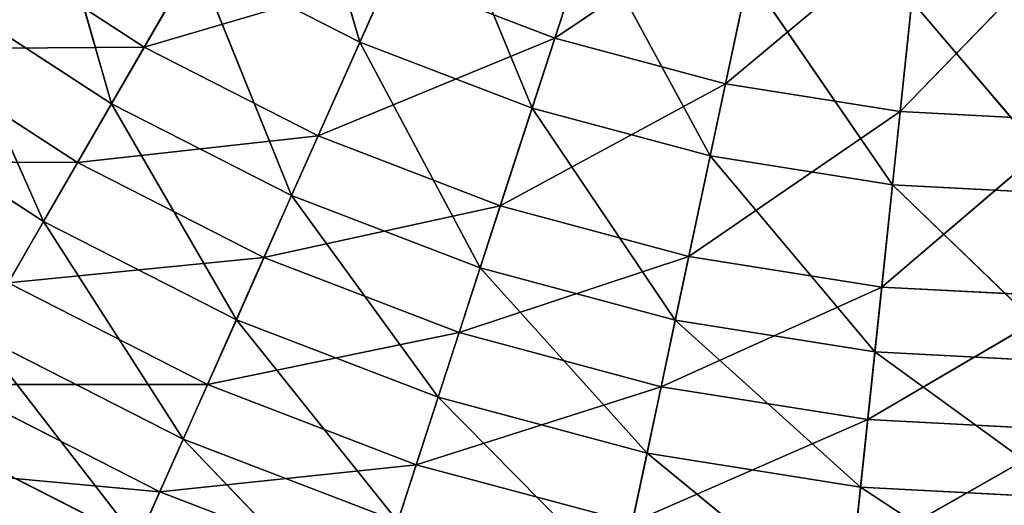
# Model space of a CAD drawing. Extents: x 444 to 584, y 0 to 210.
# Tile 50 of 256: x 490 to 512, y 25 to 35. Entities that reach past the tile are written whole.
import ezdxf

# ---------------------------------------------------------------- set-up
doc = ezdxf.new("R2010")
doc.units = 0
doc.header["$LTSCALE"] = 25.4
doc.layers.get('0').update_dxf_attribs({"color": 13, "linetype": 'CONTINUOUS'})

# ---------------------------------------------------------------- blocks, each defined once
blk = doc.blocks.new('DOT-9378-8826_STL')
at = {"color": 250}
for p, q in [((59.433, 84.331, 175.058), (64.03, 89.155, 171.964)), ((59.433, 84.331, 175.058), (64.03, 89.155, 171.964)), ((59.433, 84.331, 175.058), (60.726, 89.155, 171.079)), ((59.433, 84.331, 175.058), (60.726, 89.155, 171.079)), ((63.16, 84.331, 176.056), (67.408, 89.155, 172.5)), ((63.16, 84.331, 176.056), (67.408, 89.155, 172.5)), ((63.16, 84.331, 176.056), (64.03, 89.155, 171.964)), ((63.16, 84.331, 176.056), (64.03, 89.155, 171.964)), ((66.971, 84.331, 176.66), (70.824, 89.155, 172.679)), ((66.971, 84.331, 176.66), (70.824, 89.155, 172.679)), ((66.971, 84.331, 176.66), (67.408, 89.155, 172.5)), ((66.971, 84.331, 176.66), (67.408, 89.155, 172.5)), ((53.607, 88.716, 169.821), (55.178, 83.922, 175.141)), ((53.607, 88.716, 169.821), (55.178, 83.922, 175.141)), ((56.818, 88.716, 171.457), (55.178, 83.922, 175.141)), ((56.818, 88.716, 171.457), (55.178, 83.922, 175.141)), ((56.818, 88.716, 171.457), (58.937, 83.922, 176.584)), ((56.818, 88.716, 171.457), (58.937, 83.922, 176.584)), ((60.183, 88.716, 172.749), (58.937, 83.922, 176.584)), ((60.183, 88.716, 172.749), (58.937, 83.922, 176.584)), ((60.183, 88.716, 172.749), (62.826, 83.922, 177.626)), ((60.183, 88.716, 172.749), (62.826, 83.922, 177.626)), ((63.665, 88.716, 173.682), (62.826, 83.922, 177.626)), ((63.665, 88.716, 173.682), (62.826, 83.922, 177.626)), ((63.665, 88.716, 173.682), (66.803, 83.922, 178.255)), ((63.665, 88.716, 173.682), (66.803, 83.922, 178.255)), ((67.225, 88.716, 174.246), (66.803, 83.922, 178.255)), ((67.225, 88.716, 174.246), (66.803, 83.922, 178.255)), ((67.225, 88.716, 174.246), (70.824, 83.922, 178.466)), ((67.225, 88.716, 174.246), (70.824, 83.922, 178.466)), ((50.469, 79.222, 175.256), (55.831, 84.331, 173.675)), ((50.469, 79.222, 175.256), (55.831, 84.331, 173.675)), ((50.469, 79.222, 175.256), (52.393, 84.331, 171.923)), ((50.469, 79.222, 175.256), (52.393, 84.331, 171.923)), ((54.266, 79.222, 177.191), (59.433, 84.331, 175.058)), ((54.266, 79.222, 177.191), (59.433, 84.331, 175.058)), ((54.266, 79.222, 177.191), (55.831, 84.331, 173.675)), ((54.266, 79.222, 177.191), (55.831, 84.331, 173.675)), ((59.433, 84.331, 175.058), (55.831, 84.331, 173.675)), ((59.433, 84.331, 175.058), (55.831, 84.331, 173.675)), ((58.244, 79.222, 178.718), (63.16, 84.331, 176.056)), ((58.244, 79.222, 178.718), (63.16, 84.331, 176.056)), ((58.244, 79.222, 178.718), (59.433, 84.331, 175.058)), ((58.244, 79.222, 178.718), (59.433, 84.331, 175.058)), ((63.16, 84.331, 176.056), (59.433, 84.331, 175.058)), ((63.16, 84.331, 176.056), (59.433, 84.331, 175.058)), ((62.36, 79.222, 179.821), (66.971, 84.331, 176.66)), ((62.36, 79.222, 179.821), (66.971, 84.331, 176.66)), ((62.36, 79.222, 179.821), (63.16, 84.331, 176.056)), ((62.36, 79.222, 179.821), (63.16, 84.331, 176.056)), ((66.971, 84.331, 176.66), (63.16, 84.331, 176.056)), ((66.971, 84.331, 176.66), (63.16, 84.331, 176.056)), ((66.569, 79.222, 180.487), (70.824, 84.331, 176.862)), ((66.569, 79.222, 180.487), (70.824, 84.331, 176.862)), ((66.569, 79.222, 180.487), (66.971, 84.331, 176.66)), ((66.569, 79.222, 180.487), (66.971, 84.331, 176.66)), ((70.824, 84.331, 176.862), (66.971, 84.331, 176.66)), ((70.824, 84.331, 176.862), (66.971, 84.331, 176.66)), ((48.214, 83.922, 171.12), (49.758, 78.925, 176.486)), ((48.214, 83.922, 171.12), (49.758, 78.925, 176.486)), ((51.591, 83.922, 173.313), (49.758, 78.925, 176.486)), ((51.591, 83.922, 173.313), (49.758, 78.925, 176.486)), ((55.178, 83.922, 175.141), (51.591, 83.922, 173.313)), ((51.591, 83.922, 173.313), (53.688, 78.925, 178.489)), ((55.178, 83.922, 175.141), (51.591, 83.922, 173.313)), ((51.591, 83.922, 173.313), (53.688, 78.925, 178.489)), ((55.178, 83.922, 175.141), (53.688, 78.925, 178.489)), ((55.178, 83.922, 175.141), (53.688, 78.925, 178.489)), ((58.937, 83.922, 176.584), (55.178, 83.922, 175.141)), ((55.178, 83.922, 175.141), (57.805, 78.925, 180.069)), ((58.937, 83.922, 176.584), (55.178, 83.922, 175.141)), ((55.178, 83.922, 175.141), (57.805, 78.925, 180.069)), ((58.937, 83.922, 176.584), (57.805, 78.925, 180.069)), ((58.937, 83.922, 176.584), (57.805, 78.925, 180.069)), ((62.826, 83.922, 177.626), (58.937, 83.922, 176.584)), ((58.937, 83.922, 176.584), (62.064, 78.925, 181.21)), ((62.826, 83.922, 177.626), (58.937, 83.922, 176.584)), ((58.937, 83.922, 176.584), (62.064, 78.925, 181.21)), ((62.826, 83.922, 177.626), (62.064, 78.925, 181.21)), ((62.826, 83.922, 177.626), (62.064, 78.925, 181.21)), ((66.803, 83.922, 178.255), (62.826, 83.922, 177.626)), ((62.826, 83.922, 177.626), (66.42, 78.925, 181.9)), ((66.803, 83.922, 178.255), (62.826, 83.922, 177.626)), ((62.826, 83.922, 177.626), (66.42, 78.925, 181.9)), ((66.803, 83.922, 178.255), (66.42, 78.925, 181.9)), ((66.803, 83.922, 178.255), (66.42, 78.925, 181.9)), ((70.824, 83.922, 178.466), (66.803, 83.922, 178.255)), ((66.803, 83.922, 178.255), (70.824, 78.925, 182.131)), ((70.824, 83.922, 178.466), (66.803, 83.922, 178.255)), ((66.803, 83.922, 178.255), (70.824, 78.925, 182.131)), ((45.187, 74.797, 175.286), (50.469, 79.222, 175.256)), ((45.187, 74.797, 175.286), (50.469, 79.222, 175.256)), ((50.469, 79.222, 175.256), (46.895, 79.222, 172.935)), ((50.469, 79.222, 175.256), (46.895, 79.222, 172.935)), ((49.016, 74.797, 177.772), (54.266, 79.222, 177.191)), ((49.016, 74.797, 177.772), (54.266, 79.222, 177.191)), ((49.016, 74.797, 177.772), (50.469, 79.222, 175.256)), ((49.016, 74.797, 177.772), (50.469, 79.222, 175.256)), ((54.266, 79.222, 177.191), (50.469, 79.222, 175.256)), ((54.266, 79.222, 177.191), (50.469, 79.222, 175.256)), ((53.084, 74.797, 179.845), (58.244, 79.222, 178.718)), ((53.084, 74.797, 179.845), (58.244, 79.222, 178.718)), ((53.084, 74.797, 179.845), (54.266, 79.222, 177.191)), ((53.084, 74.797, 179.845), (54.266, 79.222, 177.191)), ((58.244, 79.222, 178.718), (54.266, 79.222, 177.191)), ((58.244, 79.222, 178.718), (54.266, 79.222, 177.191)), ((57.346, 74.797, 181.481), (62.36, 79.222, 179.821)), ((57.346, 74.797, 181.481), (62.36, 79.222, 179.821)), ((57.346, 74.797, 181.481), (58.244, 79.222, 178.718)), ((57.346, 74.797, 181.481), (58.244, 79.222, 178.718)), ((62.36, 79.222, 179.821), (58.244, 79.222, 178.718)), ((62.36, 79.222, 179.821), (58.244, 79.222, 178.718)), ((61.756, 74.797, 182.663), (66.569, 79.222, 180.487)), ((61.756, 74.797, 182.663), (66.569, 79.222, 180.487)), ((61.756, 74.797, 182.663), (62.36, 79.222, 179.821)), ((61.756, 74.797, 182.663), (62.36, 79.222, 179.821)), ((66.569, 79.222, 180.487), (62.36, 79.222, 179.821)), ((66.569, 79.222, 180.487), (62.36, 79.222, 179.821)), ((66.265, 74.797, 183.377), (70.824, 79.222, 180.71)), ((66.265, 74.797, 183.377), (70.824, 79.222, 180.71)), ((66.265, 74.797, 183.377), (66.569, 79.222, 180.487)), ((66.265, 74.797, 183.377), (66.569, 79.222, 180.487)), ((70.824, 79.222, 180.71), (66.569, 79.222, 180.487)), ((70.824, 79.222, 180.71), (66.569, 79.222, 180.487)), ((49.758, 78.925, 176.486), (46.06, 78.925, 174.085)), ((46.06, 78.925, 174.085), (48.274, 74.277, 179.057)), ((49.758, 78.925, 176.486), (46.06, 78.925, 174.085)), ((46.06, 78.925, 174.085), (48.274, 74.277, 179.057)), ((49.758, 78.925, 176.486), (48.274, 74.277, 179.057)), ((49.758, 78.925, 176.486), (48.274, 74.277, 179.057)), ((53.688, 78.925, 178.489), (49.758, 78.925, 176.486)), ((49.758, 78.925, 176.486), (52.481, 74.277, 181.2)), ((53.688, 78.925, 178.489), (49.758, 78.925, 176.486)), ((49.758, 78.925, 176.486), (52.481, 74.277, 181.2)), ((53.688, 78.925, 178.489), (52.481, 74.277, 181.2)), ((53.688, 78.925, 178.489), (52.481, 74.277, 181.2)), ((57.805, 78.925, 180.069), (53.688, 78.925, 178.489)), ((53.688, 78.925, 178.489), (56.888, 74.277, 182.892)), ((57.805, 78.925, 180.069), (53.688, 78.925, 178.489)), ((53.688, 78.925, 178.489), (56.888, 74.277, 182.892)), ((57.805, 78.925, 180.069), (56.888, 74.277, 182.892)), ((57.805, 78.925, 180.069), (56.888, 74.277, 182.892)), ((62.064, 78.925, 181.21), (57.805, 78.925, 180.069)), ((57.805, 78.925, 180.069), (61.447, 74.277, 184.113)), ((62.064, 78.925, 181.21), (57.805, 78.925, 180.069)), ((57.805, 78.925, 180.069), (61.447, 74.277, 184.113)), ((62.064, 78.925, 181.21), (61.447, 74.277, 184.113)), ((62.064, 78.925, 181.21), (61.447, 74.277, 184.113)), ((66.42, 78.925, 181.9), (62.064, 78.925, 181.21)), ((62.064, 78.925, 181.21), (66.11, 74.277, 184.852)), ((66.42, 78.925, 181.9), (62.064, 78.925, 181.21)), ((62.064, 78.925, 181.21), (66.11, 74.277, 184.852)), ((66.42, 78.925, 181.9), (66.11, 74.277, 184.852)), ((66.42, 78.925, 181.9), (66.11, 74.277, 184.852)), ((70.824, 78.925, 182.131), (66.42, 78.925, 181.9)), ((66.42, 78.925, 181.9), (70.824, 74.277, 185.099)), ((70.824, 78.925, 182.131), (66.42, 78.925, 181.9)), ((66.42, 78.925, 181.9), (70.824, 74.277, 185.099)), ((43.405, 69.436, 177.74), (49.016, 74.797, 177.772)), ((43.405, 69.436, 177.74), (49.016, 74.797, 177.772)), ((49.016, 74.797, 177.772), (45.187, 74.797, 175.286)), ((49.016, 74.797, 177.772), (45.187, 74.797, 175.286)), ((47.5, 69.436, 180.399), (53.084, 74.797, 179.845)), ((47.5, 69.436, 180.399), (53.084, 74.797, 179.845)), ((47.5, 69.436, 180.399), (49.016, 74.797, 177.772)), ((47.5, 69.436, 180.399), (49.016, 74.797, 177.772)), ((53.084, 74.797, 179.845), (49.016, 74.797, 177.772)), ((53.084, 74.797, 179.845), (49.016, 74.797, 177.772)), ((51.85, 69.436, 182.616), (57.346, 74.797, 181.481)), ((51.85, 69.436, 182.616), (57.346, 74.797, 181.481)), ((51.85, 69.436, 182.616), (53.084, 74.797, 179.845)), ((51.85, 69.436, 182.616), (53.084, 74.797, 179.845)), ((57.346, 74.797, 181.481), (53.084, 74.797, 179.845)), ((57.346, 74.797, 181.481), (53.084, 74.797, 179.845)), ((56.409, 69.436, 184.365), (61.756, 74.797, 182.663)), ((56.409, 69.436, 184.365), (61.756, 74.797, 182.663)), ((56.409, 69.436, 184.365), (57.346, 74.797, 181.481)), ((56.409, 69.436, 184.365), (57.346, 74.797, 181.481)), ((61.756, 74.797, 182.663), (57.346, 74.797, 181.481)), ((61.756, 74.797, 182.663), (57.346, 74.797, 181.481)), ((61.125, 69.436, 185.629), (66.265, 74.797, 183.377)), ((61.125, 69.436, 185.629), (66.265, 74.797, 183.377)), ((61.125, 69.436, 185.629), (61.756, 74.797, 182.663)), ((61.125, 69.436, 185.629), (61.756, 74.797, 182.663)), ((66.265, 74.797, 183.377), (61.756, 74.797, 182.663)), ((66.265, 74.797, 183.377), (61.756, 74.797, 182.663)), ((65.948, 69.436, 186.393), (70.824, 74.797, 183.616)), ((65.948, 69.436, 186.393), (70.824, 74.797, 183.616)), ((65.948, 69.436, 186.393), (66.265, 74.797, 183.377)), ((65.948, 69.436, 186.393), (66.265, 74.797, 183.377)), ((70.824, 74.797, 183.616), (66.265, 74.797, 183.377)), ((70.824, 74.797, 183.616), (66.265, 74.797, 183.377)), ((48.274, 74.277, 179.057), (44.315, 74.277, 176.486)), ((48.274, 74.277, 179.057), (44.315, 74.277, 176.486)), ((48.274, 74.277, 179.057), (46.848, 69.083, 181.528)), ((48.274, 74.277, 179.057), (46.848, 69.083, 181.528)), ((52.481, 74.277, 181.2), (48.274, 74.277, 179.057)), ((48.274, 74.277, 179.057), (51.32, 69.083, 183.806)), ((52.481, 74.277, 181.2), (48.274, 74.277, 179.057)), ((48.274, 74.277, 179.057), (51.32, 69.083, 183.806)), ((52.481, 74.277, 181.2), (51.32, 69.083, 183.806)), ((52.481, 74.277, 181.2), (51.32, 69.083, 183.806)), ((56.888, 74.277, 182.892), (52.481, 74.277, 181.2)), ((52.481, 74.277, 181.2), (56.006, 69.083, 185.605)), ((56.888, 74.277, 182.892), (52.481, 74.277, 181.2)), ((52.481, 74.277, 181.2), (56.006, 69.083, 185.605)), ((56.888, 74.277, 182.892), (56.006, 69.083, 185.605)), ((56.888, 74.277, 182.892), (56.006, 69.083, 185.605)), ((61.447, 74.277, 184.113), (56.888, 74.277, 182.892)), ((56.888, 74.277, 182.892), (60.854, 69.083, 186.904)), ((61.447, 74.277, 184.113), (56.888, 74.277, 182.892)), ((56.888, 74.277, 182.892), (60.854, 69.083, 186.904)), ((61.447, 74.277, 184.113), (60.854, 69.083, 186.904)), ((61.447, 74.277, 184.113), (60.854, 69.083, 186.904)), ((66.11, 74.277, 184.852), (61.447, 74.277, 184.113)), ((61.447, 74.277, 184.113), (65.812, 69.083, 187.689)), ((66.11, 74.277, 184.852), (61.447, 74.277, 184.113)), ((61.447, 74.277, 184.113), (65.812, 69.083, 187.689)), ((66.11, 74.277, 184.852), (65.812, 69.083, 187.689)), ((66.11, 74.277, 184.852), (65.812, 69.083, 187.689)), ((70.824, 74.277, 185.099), (66.11, 74.277, 184.852)), ((66.11, 74.277, 184.852), (70.824, 69.083, 187.952)), ((70.824, 74.277, 185.099), (66.11, 74.277, 184.852)), ((66.11, 74.277, 184.852), (70.824, 69.083, 187.952)), ((46.219, 64.008, 182.617), (51.85, 69.436, 182.616)), ((46.219, 64.008, 182.617), (51.85, 69.436, 182.616)), ((51.85, 69.436, 182.616), (47.5, 69.436, 180.399)), ((51.85, 69.436, 182.616), (47.5, 69.436, 180.399)), ((50.808, 64.008, 184.956), (56.409, 69.436, 184.365)), ((50.808, 64.008, 184.956), (56.409, 69.436, 184.365)), ((50.808, 64.008, 184.956), (51.85, 69.436, 182.616)), ((50.808, 64.008, 184.956), (51.85, 69.436, 182.616)), ((56.409, 69.436, 184.365), (51.85, 69.436, 182.616)), ((56.409, 69.436, 184.365), (51.85, 69.436, 182.616)), ((55.617, 64.008, 186.802), (56.409, 69.436, 184.365)), ((55.617, 64.008, 186.802), (56.409, 69.436, 184.365)), ((61.125, 69.436, 185.629), (56.409, 69.436, 184.365)), ((61.125, 69.436, 185.629), (56.409, 69.436, 184.365)), ((51.32, 69.083, 183.806), (46.848, 69.083, 181.528)), ((46.848, 69.083, 181.528), (50.33, 63.795, 186.029)), ((51.32, 69.083, 183.806), (46.848, 69.083, 181.528)), ((46.848, 69.083, 181.528), (50.33, 63.795, 186.029)), ((51.32, 69.083, 183.806), (50.33, 63.795, 186.029)), ((51.32, 69.083, 183.806), (50.33, 63.795, 186.029)), ((56.006, 69.083, 185.605), (51.32, 69.083, 183.806)), ((51.32, 69.083, 183.806), (55.254, 63.795, 187.919)), ((56.006, 69.083, 185.605), (51.32, 69.083, 183.806)), ((51.32, 69.083, 183.806), (55.254, 63.795, 187.919)), ((45.168, 58.514, 184.438), (50.808, 64.008, 184.956)), ((45.168, 58.514, 184.438), (50.808, 64.008, 184.956)), ((50.808, 64.008, 184.956), (46.219, 64.008, 182.617)), ((50.808, 64.008, 184.956), (46.219, 64.008, 182.617)), ((49.953, 58.514, 186.876), (50.808, 64.008, 184.956)), ((49.953, 58.514, 186.876), (50.808, 64.008, 184.956)), ((55.617, 64.008, 186.802), (50.808, 64.008, 184.956)), ((55.617, 64.008, 186.802), (50.808, 64.008, 184.956)), ((45.631, 63.795, 183.635), (50.33, 63.795, 186.029)), ((45.631, 63.795, 183.635), (50.33, 63.795, 186.029))]:
    blk.add_line(p, q, dxfattribs=at)
mesh = blk.add_polyface(dxfattribs=at)
corners = [(60.726, 89.155, 171.079), (59.433, 84.331, 175.058), (55.831, 84.331, 173.675)]
mesh.append_faces([[corners[k] for k in face] for face in [(0, 1, 2)]], dxfattribs={"color": 250})
mesh = blk.add_polyface(dxfattribs=at)
corners = [(64.03, 89.155, 171.964), (63.16, 84.331, 176.056), (59.433, 84.331, 175.058)]
mesh.append_faces([[corners[k] for k in face] for face in [(0, 1, 2)]], dxfattribs={"color": 250})
mesh = blk.add_polyface(dxfattribs=at)
corners = [(64.03, 89.155, 171.964), (59.433, 84.331, 175.058), (60.726, 89.155, 171.079)]
mesh.append_faces([[corners[k] for k in face] for face in [(0, 1, 2)]], dxfattribs={"color": 250})
mesh = blk.add_polyface(dxfattribs=at)
corners = [(67.408, 89.155, 172.5), (66.971, 84.331, 176.66), (63.16, 84.331, 176.056)]
mesh.append_faces([[corners[k] for k in face] for face in [(0, 1, 2)]], dxfattribs={"color": 250})
mesh = blk.add_polyface(dxfattribs=at)
corners = [(67.408, 89.155, 172.5), (63.16, 84.331, 176.056), (64.03, 89.155, 171.964)]
mesh.append_faces([[corners[k] for k in face] for face in [(0, 1, 2)]], dxfattribs={"color": 250})
mesh = blk.add_polyface(dxfattribs=at)
corners = [(70.824, 84.331, 176.862), (66.971, 84.331, 176.66), (70.824, 89.155, 172.679)]
mesh.append_faces([[corners[k] for k in face] for face in [(0, 1, 2)]], dxfattribs={"color": 250})
mesh = blk.add_polyface(dxfattribs=at)
corners = [(70.824, 89.155, 172.679), (66.971, 84.331, 176.66), (67.408, 89.155, 172.5)]
mesh.append_faces([[corners[k] for k in face] for face in [(0, 1, 2)]], dxfattribs={"color": 250})
mesh = blk.add_polyface(dxfattribs=at)
corners = [(55.178, 83.922, 175.141), (53.607, 88.716, 169.821), (51.591, 83.922, 173.313)]
mesh.append_faces([[corners[k] for k in face] for face in [(0, 1, 2)]], dxfattribs={"color": 250})
mesh = blk.add_polyface(dxfattribs=at)
corners = [(56.818, 88.716, 171.457), (53.607, 88.716, 169.821), (55.178, 83.922, 175.141)]
mesh.append_faces([[corners[k] for k in face] for face in [(0, 1, 2)]], dxfattribs={"color": 250})
mesh = blk.add_polyface(dxfattribs=at)
corners = [(58.937, 83.922, 176.584), (56.818, 88.716, 171.457), (55.178, 83.922, 175.141)]
mesh.append_faces([[corners[k] for k in face] for face in [(0, 1, 2)]], dxfattribs={"color": 250})
mesh = blk.add_polyface(dxfattribs=at)
corners = [(60.183, 88.716, 172.749), (56.818, 88.716, 171.457), (58.937, 83.922, 176.584)]
mesh.append_faces([[corners[k] for k in face] for face in [(0, 1, 2)]], dxfattribs={"color": 250})
mesh = blk.add_polyface(dxfattribs=at)
corners = [(62.826, 83.922, 177.626), (60.183, 88.716, 172.749), (58.937, 83.922, 176.584)]
mesh.append_faces([[corners[k] for k in face] for face in [(0, 1, 2)]], dxfattribs={"color": 250})
mesh = blk.add_polyface(dxfattribs=at)
corners = [(63.665, 88.716, 173.682), (60.183, 88.716, 172.749), (62.826, 83.922, 177.626)]
mesh.append_faces([[corners[k] for k in face] for face in [(0, 1, 2)]], dxfattribs={"color": 250})
mesh = blk.add_polyface(dxfattribs=at)
corners = [(66.803, 83.922, 178.255), (63.665, 88.716, 173.682), (62.826, 83.922, 177.626)]
mesh.append_faces([[corners[k] for k in face] for face in [(0, 1, 2)]], dxfattribs={"color": 250})
mesh = blk.add_polyface(dxfattribs=at)
corners = [(67.225, 88.716, 174.246), (63.665, 88.716, 173.682), (66.803, 83.922, 178.255)]
mesh.append_faces([[corners[k] for k in face] for face in [(0, 1, 2)]], dxfattribs={"color": 250})
mesh = blk.add_polyface(dxfattribs=at)
corners = [(70.824, 83.922, 178.466), (67.225, 88.716, 174.246), (66.803, 83.922, 178.255)]
mesh.append_faces([[corners[k] for k in face] for face in [(0, 1, 2)]], dxfattribs={"color": 250})
mesh = blk.add_polyface(dxfattribs=at)
corners = [(70.824, 88.716, 174.434), (67.225, 88.716, 174.246), (70.824, 83.922, 178.466)]
mesh.append_faces([[corners[k] for k in face] for face in [(0, 1, 2)]], dxfattribs={"color": 250})
mesh = blk.add_polyface(dxfattribs=at)
corners = [(52.393, 84.331, 171.923), (50.469, 79.222, 175.256), (46.895, 79.222, 172.935)]
mesh.append_faces([[corners[k] for k in face] for face in [(0, 1, 2)]], dxfattribs={"color": 250})
mesh = blk.add_polyface(dxfattribs=at)
corners = [(55.831, 84.331, 173.675), (54.266, 79.222, 177.191), (50.469, 79.222, 175.256)]
mesh.append_faces([[corners[k] for k in face] for face in [(0, 1, 2)]], dxfattribs={"color": 250})
mesh = blk.add_polyface(dxfattribs=at)
corners = [(55.831, 84.331, 173.675), (50.469, 79.222, 175.256), (52.393, 84.331, 171.923)]
mesh.append_faces([[corners[k] for k in face] for face in [(0, 1, 2)]], dxfattribs={"color": 250})
mesh = blk.add_polyface(dxfattribs=at)
corners = [(59.433, 84.331, 175.058), (58.244, 79.222, 178.718), (54.266, 79.222, 177.191)]
mesh.append_faces([[corners[k] for k in face] for face in [(0, 1, 2)]], dxfattribs={"color": 250})
mesh = blk.add_polyface(dxfattribs=at)
corners = [(59.433, 84.331, 175.058), (54.266, 79.222, 177.191), (55.831, 84.331, 173.675)]
mesh.append_faces([[corners[k] for k in face] for face in [(0, 1, 2)]], dxfattribs={"color": 250})
mesh = blk.add_polyface(dxfattribs=at)
corners = [(63.16, 84.331, 176.056), (62.36, 79.222, 179.821), (58.244, 79.222, 178.718)]
mesh.append_faces([[corners[k] for k in face] for face in [(0, 1, 2)]], dxfattribs={"color": 250})
mesh = blk.add_polyface(dxfattribs=at)
corners = [(63.16, 84.331, 176.056), (58.244, 79.222, 178.718), (59.433, 84.331, 175.058)]
mesh.append_faces([[corners[k] for k in face] for face in [(0, 1, 2)]], dxfattribs={"color": 250})
mesh = blk.add_polyface(dxfattribs=at)
corners = [(66.971, 84.331, 176.66), (66.569, 79.222, 180.487), (62.36, 79.222, 179.821)]
mesh.append_faces([[corners[k] for k in face] for face in [(0, 1, 2)]], dxfattribs={"color": 250})
mesh = blk.add_polyface(dxfattribs=at)
corners = [(66.971, 84.331, 176.66), (62.36, 79.222, 179.821), (63.16, 84.331, 176.056)]
mesh.append_faces([[corners[k] for k in face] for face in [(0, 1, 2)]], dxfattribs={"color": 250})
mesh = blk.add_polyface(dxfattribs=at)
corners = [(70.824, 79.222, 180.71), (66.569, 79.222, 180.487), (70.824, 84.331, 176.862)]
mesh.append_faces([[corners[k] for k in face] for face in [(0, 1, 2)]], dxfattribs={"color": 250})
mesh = blk.add_polyface(dxfattribs=at)
corners = [(70.824, 84.331, 176.862), (66.569, 79.222, 180.487), (66.971, 84.331, 176.66)]
mesh.append_faces([[corners[k] for k in face] for face in [(0, 1, 2)]], dxfattribs={"color": 250})
mesh = blk.add_polyface(dxfattribs=at)
corners = [(49.758, 78.925, 176.486), (48.214, 83.922, 171.12), (46.06, 78.925, 174.085)]
mesh.append_faces([[corners[k] for k in face] for face in [(0, 1, 2)]], dxfattribs={"color": 250})
mesh = blk.add_polyface(dxfattribs=at)
corners = [(51.591, 83.922, 173.313), (48.214, 83.922, 171.12), (49.758, 78.925, 176.486)]
mesh.append_faces([[corners[k] for k in face] for face in [(0, 1, 2)]], dxfattribs={"color": 250})
mesh = blk.add_polyface(dxfattribs=at)
corners = [(53.688, 78.925, 178.489), (51.591, 83.922, 173.313), (49.758, 78.925, 176.486)]
mesh.append_faces([[corners[k] for k in face] for face in [(0, 1, 2)]], dxfattribs={"color": 250})
mesh = blk.add_polyface(dxfattribs=at)
corners = [(55.178, 83.922, 175.141), (51.591, 83.922, 173.313), (53.688, 78.925, 178.489)]
mesh.append_faces([[corners[k] for k in face] for face in [(0, 1, 2)]], dxfattribs={"color": 250})
mesh = blk.add_polyface(dxfattribs=at)
corners = [(57.805, 78.925, 180.069), (55.178, 83.922, 175.141), (53.688, 78.925, 178.489)]
mesh.append_faces([[corners[k] for k in face] for face in [(0, 1, 2)]], dxfattribs={"color": 250})
mesh = blk.add_polyface(dxfattribs=at)
corners = [(58.937, 83.922, 176.584), (55.178, 83.922, 175.141), (57.805, 78.925, 180.069)]
mesh.append_faces([[corners[k] for k in face] for face in [(0, 1, 2)]], dxfattribs={"color": 250})
mesh = blk.add_polyface(dxfattribs=at)
corners = [(62.064, 78.925, 181.21), (58.937, 83.922, 176.584), (57.805, 78.925, 180.069)]
mesh.append_faces([[corners[k] for k in face] for face in [(0, 1, 2)]], dxfattribs={"color": 250})
mesh = blk.add_polyface(dxfattribs=at)
corners = [(62.826, 83.922, 177.626), (58.937, 83.922, 176.584), (62.064, 78.925, 181.21)]
mesh.append_faces([[corners[k] for k in face] for face in [(0, 1, 2)]], dxfattribs={"color": 250})
mesh = blk.add_polyface(dxfattribs=at)
corners = [(66.42, 78.925, 181.9), (62.826, 83.922, 177.626), (62.064, 78.925, 181.21)]
mesh.append_faces([[corners[k] for k in face] for face in [(0, 1, 2)]], dxfattribs={"color": 250})
mesh = blk.add_polyface(dxfattribs=at)
corners = [(66.803, 83.922, 178.255), (62.826, 83.922, 177.626), (66.42, 78.925, 181.9)]
mesh.append_faces([[corners[k] for k in face] for face in [(0, 1, 2)]], dxfattribs={"color": 250})
mesh = blk.add_polyface(dxfattribs=at)
corners = [(70.824, 78.925, 182.131), (66.803, 83.922, 178.255), (66.42, 78.925, 181.9)]
mesh.append_faces([[corners[k] for k in face] for face in [(0, 1, 2)]], dxfattribs={"color": 250})
mesh = blk.add_polyface(dxfattribs=at)
corners = [(70.824, 83.922, 178.466), (66.803, 83.922, 178.255), (70.824, 78.925, 182.131)]
mesh.append_faces([[corners[k] for k in face] for face in [(0, 1, 2)]], dxfattribs={"color": 250})
mesh = blk.add_polyface(dxfattribs=at)
corners = [(50.469, 79.222, 175.256), (49.016, 74.797, 177.772), (45.187, 74.797, 175.286)]
mesh.append_faces([[corners[k] for k in face] for face in [(0, 1, 2)]], dxfattribs={"color": 250})
mesh = blk.add_polyface(dxfattribs=at)
corners = [(50.469, 79.222, 175.256), (45.187, 74.797, 175.286), (46.895, 79.222, 172.935)]
mesh.append_faces([[corners[k] for k in face] for face in [(0, 1, 2)]], dxfattribs={"color": 250})
mesh = blk.add_polyface(dxfattribs=at)
corners = [(54.266, 79.222, 177.191), (53.084, 74.797, 179.845), (49.016, 74.797, 177.772)]
mesh.append_faces([[corners[k] for k in face] for face in [(0, 1, 2)]], dxfattribs={"color": 250})
mesh = blk.add_polyface(dxfattribs=at)
corners = [(54.266, 79.222, 177.191), (49.016, 74.797, 177.772), (50.469, 79.222, 175.256)]
mesh.append_faces([[corners[k] for k in face] for face in [(0, 1, 2)]], dxfattribs={"color": 250})
mesh = blk.add_polyface(dxfattribs=at)
corners = [(58.244, 79.222, 178.718), (57.346, 74.797, 181.481), (53.084, 74.797, 179.845)]
mesh.append_faces([[corners[k] for k in face] for face in [(0, 1, 2)]], dxfattribs={"color": 250})
mesh = blk.add_polyface(dxfattribs=at)
corners = [(58.244, 79.222, 178.718), (53.084, 74.797, 179.845), (54.266, 79.222, 177.191)]
mesh.append_faces([[corners[k] for k in face] for face in [(0, 1, 2)]], dxfattribs={"color": 250})
mesh = blk.add_polyface(dxfattribs=at)
corners = [(62.36, 79.222, 179.821), (61.756, 74.797, 182.663), (57.346, 74.797, 181.481)]
mesh.append_faces([[corners[k] for k in face] for face in [(0, 1, 2)]], dxfattribs={"color": 250})
mesh = blk.add_polyface(dxfattribs=at)
corners = [(62.36, 79.222, 179.821), (57.346, 74.797, 181.481), (58.244, 79.222, 178.718)]
mesh.append_faces([[corners[k] for k in face] for face in [(0, 1, 2)]], dxfattribs={"color": 250})
mesh = blk.add_polyface(dxfattribs=at)
corners = [(66.569, 79.222, 180.487), (66.265, 74.797, 183.377), (61.756, 74.797, 182.663)]
mesh.append_faces([[corners[k] for k in face] for face in [(0, 1, 2)]], dxfattribs={"color": 250})
mesh = blk.add_polyface(dxfattribs=at)
corners = [(66.569, 79.222, 180.487), (61.756, 74.797, 182.663), (62.36, 79.222, 179.821)]
mesh.append_faces([[corners[k] for k in face] for face in [(0, 1, 2)]], dxfattribs={"color": 250})
mesh = blk.add_polyface(dxfattribs=at)
corners = [(70.824, 74.797, 183.616), (66.265, 74.797, 183.377), (70.824, 79.222, 180.71)]
mesh.append_faces([[corners[k] for k in face] for face in [(0, 1, 2)]], dxfattribs={"color": 250})
mesh = blk.add_polyface(dxfattribs=at)
corners = [(70.824, 79.222, 180.71), (66.265, 74.797, 183.377), (66.569, 79.222, 180.487)]
mesh.append_faces([[corners[k] for k in face] for face in [(0, 1, 2)]], dxfattribs={"color": 250})
mesh = blk.add_polyface(dxfattribs=at)
corners = [(48.274, 74.277, 179.057), (46.06, 78.925, 174.085), (44.315, 74.277, 176.486)]
mesh.append_faces([[corners[k] for k in face] for face in [(0, 1, 2)]], dxfattribs={"color": 250})
mesh = blk.add_polyface(dxfattribs=at)
corners = [(49.758, 78.925, 176.486), (46.06, 78.925, 174.085), (48.274, 74.277, 179.057)]
mesh.append_faces([[corners[k] for k in face] for face in [(0, 1, 2)]], dxfattribs={"color": 250})
mesh = blk.add_polyface(dxfattribs=at)
corners = [(52.481, 74.277, 181.2), (49.758, 78.925, 176.486), (48.274, 74.277, 179.057)]
mesh.append_faces([[corners[k] for k in face] for face in [(0, 1, 2)]], dxfattribs={"color": 250})
mesh = blk.add_polyface(dxfattribs=at)
corners = [(53.688, 78.925, 178.489), (49.758, 78.925, 176.486), (52.481, 74.277, 181.2)]
mesh.append_faces([[corners[k] for k in face] for face in [(0, 1, 2)]], dxfattribs={"color": 250})
mesh = blk.add_polyface(dxfattribs=at)
corners = [(56.888, 74.277, 182.892), (53.688, 78.925, 178.489), (52.481, 74.277, 181.2)]
mesh.append_faces([[corners[k] for k in face] for face in [(0, 1, 2)]], dxfattribs={"color": 250})
mesh = blk.add_polyface(dxfattribs=at)
corners = [(57.805, 78.925, 180.069), (53.688, 78.925, 178.489), (56.888, 74.277, 182.892)]
mesh.append_faces([[corners[k] for k in face] for face in [(0, 1, 2)]], dxfattribs={"color": 250})
mesh = blk.add_polyface(dxfattribs=at)
corners = [(61.447, 74.277, 184.113), (57.805, 78.925, 180.069), (56.888, 74.277, 182.892)]
mesh.append_faces([[corners[k] for k in face] for face in [(0, 1, 2)]], dxfattribs={"color": 250})
mesh = blk.add_polyface(dxfattribs=at)
corners = [(62.064, 78.925, 181.21), (57.805, 78.925, 180.069), (61.447, 74.277, 184.113)]
mesh.append_faces([[corners[k] for k in face] for face in [(0, 1, 2)]], dxfattribs={"color": 250})
mesh = blk.add_polyface(dxfattribs=at)
corners = [(66.11, 74.277, 184.852), (62.064, 78.925, 181.21), (61.447, 74.277, 184.113)]
mesh.append_faces([[corners[k] for k in face] for face in [(0, 1, 2)]], dxfattribs={"color": 250})
mesh = blk.add_polyface(dxfattribs=at)
corners = [(66.42, 78.925, 181.9), (62.064, 78.925, 181.21), (66.11, 74.277, 184.852)]
mesh.append_faces([[corners[k] for k in face] for face in [(0, 1, 2)]], dxfattribs={"color": 250})
mesh = blk.add_polyface(dxfattribs=at)
corners = [(70.824, 74.277, 185.099), (66.42, 78.925, 181.9), (66.11, 74.277, 184.852)]
mesh.append_faces([[corners[k] for k in face] for face in [(0, 1, 2)]], dxfattribs={"color": 250})
mesh = blk.add_polyface(dxfattribs=at)
corners = [(70.824, 78.925, 182.131), (66.42, 78.925, 181.9), (70.824, 74.277, 185.099)]
mesh.append_faces([[corners[k] for k in face] for face in [(0, 1, 2)]], dxfattribs={"color": 250})
mesh = blk.add_polyface(dxfattribs=at)
corners = [(49.016, 74.797, 177.772), (47.5, 69.436, 180.399), (43.405, 69.436, 177.74)]
mesh.append_faces([[corners[k] for k in face] for face in [(0, 1, 2)]], dxfattribs={"color": 250})
mesh = blk.add_polyface(dxfattribs=at)
corners = [(49.016, 74.797, 177.772), (43.405, 69.436, 177.74), (45.187, 74.797, 175.286)]
mesh.append_faces([[corners[k] for k in face] for face in [(0, 1, 2)]], dxfattribs={"color": 250})
mesh = blk.add_polyface(dxfattribs=at)
corners = [(53.084, 74.797, 179.845), (51.85, 69.436, 182.616), (47.5, 69.436, 180.399)]
mesh.append_faces([[corners[k] for k in face] for face in [(0, 1, 2)]], dxfattribs={"color": 250})
mesh = blk.add_polyface(dxfattribs=at)
corners = [(53.084, 74.797, 179.845), (47.5, 69.436, 180.399), (49.016, 74.797, 177.772)]
mesh.append_faces([[corners[k] for k in face] for face in [(0, 1, 2)]], dxfattribs={"color": 250})
mesh = blk.add_polyface(dxfattribs=at)
corners = [(57.346, 74.797, 181.481), (56.409, 69.436, 184.365), (51.85, 69.436, 182.616)]
mesh.append_faces([[corners[k] for k in face] for face in [(0, 1, 2)]], dxfattribs={"color": 250})
mesh = blk.add_polyface(dxfattribs=at)
corners = [(57.346, 74.797, 181.481), (51.85, 69.436, 182.616), (53.084, 74.797, 179.845)]
mesh.append_faces([[corners[k] for k in face] for face in [(0, 1, 2)]], dxfattribs={"color": 250})
mesh = blk.add_polyface(dxfattribs=at)
corners = [(61.756, 74.797, 182.663), (61.125, 69.436, 185.629), (56.409, 69.436, 184.365)]
mesh.append_faces([[corners[k] for k in face] for face in [(0, 1, 2)]], dxfattribs={"color": 250})
mesh = blk.add_polyface(dxfattribs=at)
corners = [(61.756, 74.797, 182.663), (56.409, 69.436, 184.365), (57.346, 74.797, 181.481)]
mesh.append_faces([[corners[k] for k in face] for face in [(0, 1, 2)]], dxfattribs={"color": 250})
mesh = blk.add_polyface(dxfattribs=at)
corners = [(66.265, 74.797, 183.377), (65.948, 69.436, 186.393), (61.125, 69.436, 185.629)]
mesh.append_faces([[corners[k] for k in face] for face in [(0, 1, 2)]], dxfattribs={"color": 250})
mesh = blk.add_polyface(dxfattribs=at)
corners = [(66.265, 74.797, 183.377), (61.125, 69.436, 185.629), (61.756, 74.797, 182.663)]
mesh.append_faces([[corners[k] for k in face] for face in [(0, 1, 2)]], dxfattribs={"color": 250})
mesh = blk.add_polyface(dxfattribs=at)
corners = [(70.824, 69.436, 186.649), (65.948, 69.436, 186.393), (70.824, 74.797, 183.616)]
mesh.append_faces([[corners[k] for k in face] for face in [(0, 1, 2)]], dxfattribs={"color": 250})
mesh = blk.add_polyface(dxfattribs=at)
corners = [(70.824, 74.797, 183.616), (65.948, 69.436, 186.393), (66.265, 74.797, 183.377)]
mesh.append_faces([[corners[k] for k in face] for face in [(0, 1, 2)]], dxfattribs={"color": 250})
mesh = blk.add_polyface(dxfattribs=at)
corners = [(48.274, 74.277, 179.057), (44.315, 74.277, 176.486), (46.848, 69.083, 181.528)]
mesh.append_faces([[corners[k] for k in face] for face in [(0, 1, 2)]], dxfattribs={"color": 250})
mesh = blk.add_polyface(dxfattribs=at)
corners = [(51.32, 69.083, 183.806), (48.274, 74.277, 179.057), (46.848, 69.083, 181.528)]
mesh.append_faces([[corners[k] for k in face] for face in [(0, 1, 2)]], dxfattribs={"color": 250})
mesh = blk.add_polyface(dxfattribs=at)
corners = [(52.481, 74.277, 181.2), (48.274, 74.277, 179.057), (51.32, 69.083, 183.806)]
mesh.append_faces([[corners[k] for k in face] for face in [(0, 1, 2)]], dxfattribs={"color": 250})
mesh = blk.add_polyface(dxfattribs=at)
corners = [(56.006, 69.083, 185.605), (52.481, 74.277, 181.2), (51.32, 69.083, 183.806)]
mesh.append_faces([[corners[k] for k in face] for face in [(0, 1, 2)]], dxfattribs={"color": 250})
mesh = blk.add_polyface(dxfattribs=at)
corners = [(56.888, 74.277, 182.892), (52.481, 74.277, 181.2), (56.006, 69.083, 185.605)]
mesh.append_faces([[corners[k] for k in face] for face in [(0, 1, 2)]], dxfattribs={"color": 250})
mesh = blk.add_polyface(dxfattribs=at)
corners = [(60.854, 69.083, 186.904), (56.888, 74.277, 182.892), (56.006, 69.083, 185.605)]
mesh.append_faces([[corners[k] for k in face] for face in [(0, 1, 2)]], dxfattribs={"color": 250})
mesh = blk.add_polyface(dxfattribs=at)
corners = [(61.447, 74.277, 184.113), (56.888, 74.277, 182.892), (60.854, 69.083, 186.904)]
mesh.append_faces([[corners[k] for k in face] for face in [(0, 1, 2)]], dxfattribs={"color": 250})
mesh = blk.add_polyface(dxfattribs=at)
corners = [(65.812, 69.083, 187.689), (61.447, 74.277, 184.113), (60.854, 69.083, 186.904)]
mesh.append_faces([[corners[k] for k in face] for face in [(0, 1, 2)]], dxfattribs={"color": 250})
mesh = blk.add_polyface(dxfattribs=at)
corners = [(66.11, 74.277, 184.852), (61.447, 74.277, 184.113), (65.812, 69.083, 187.689)]
mesh.append_faces([[corners[k] for k in face] for face in [(0, 1, 2)]], dxfattribs={"color": 250})
mesh = blk.add_polyface(dxfattribs=at)
corners = [(70.824, 69.083, 187.952), (66.11, 74.277, 184.852), (65.812, 69.083, 187.689)]
mesh.append_faces([[corners[k] for k in face] for face in [(0, 1, 2)]], dxfattribs={"color": 250})
mesh = blk.add_polyface(dxfattribs=at)
corners = [(70.824, 74.277, 185.099), (66.11, 74.277, 184.852), (70.824, 69.083, 187.952)]
mesh.append_faces([[corners[k] for k in face] for face in [(0, 1, 2)]], dxfattribs={"color": 250})
mesh = blk.add_polyface(dxfattribs=at)
corners = [(51.85, 69.436, 182.616), (50.808, 64.008, 184.956), (46.219, 64.008, 182.617)]
mesh.append_faces([[corners[k] for k in face] for face in [(0, 1, 2)]], dxfattribs={"color": 250})
mesh = blk.add_polyface(dxfattribs=at)
corners = [(51.85, 69.436, 182.616), (46.219, 64.008, 182.617), (47.5, 69.436, 180.399)]
mesh.append_faces([[corners[k] for k in face] for face in [(0, 1, 2)]], dxfattribs={"color": 250})
mesh = blk.add_polyface(dxfattribs=at)
corners = [(56.409, 69.436, 184.365), (55.617, 64.008, 186.802), (50.808, 64.008, 184.956)]
mesh.append_faces([[corners[k] for k in face] for face in [(0, 1, 2)]], dxfattribs={"color": 250})
mesh = blk.add_polyface(dxfattribs=at)
corners = [(56.409, 69.436, 184.365), (50.808, 64.008, 184.956), (51.85, 69.436, 182.616)]
mesh.append_faces([[corners[k] for k in face] for face in [(0, 1, 2)]], dxfattribs={"color": 250})
mesh = blk.add_polyface(dxfattribs=at)
corners = [(61.125, 69.436, 185.629), (55.617, 64.008, 186.802), (56.409, 69.436, 184.365)]
mesh.append_faces([[corners[k] for k in face] for face in [(0, 1, 2)]], dxfattribs={"color": 250})
mesh = blk.add_polyface(dxfattribs=at)
corners = [(50.33, 63.795, 186.029), (46.848, 69.083, 181.528), (45.631, 63.795, 183.635)]
mesh.append_faces([[corners[k] for k in face] for face in [(0, 1, 2)]], dxfattribs={"color": 250})
mesh = blk.add_polyface(dxfattribs=at)
corners = [(51.32, 69.083, 183.806), (46.848, 69.083, 181.528), (50.33, 63.795, 186.029)]
mesh.append_faces([[corners[k] for k in face] for face in [(0, 1, 2)]], dxfattribs={"color": 250})
mesh = blk.add_polyface(dxfattribs=at)
corners = [(55.254, 63.795, 187.919), (51.32, 69.083, 183.806), (50.33, 63.795, 186.029)]
mesh.append_faces([[corners[k] for k in face] for face in [(0, 1, 2)]], dxfattribs={"color": 250})
mesh = blk.add_polyface(dxfattribs=at)
corners = [(56.006, 69.083, 185.605), (51.32, 69.083, 183.806), (55.254, 63.795, 187.919)]
mesh.append_faces([[corners[k] for k in face] for face in [(0, 1, 2)]], dxfattribs={"color": 250})
mesh = blk.add_polyface(dxfattribs=at)
corners = [(50.808, 64.008, 184.956), (49.953, 58.514, 186.876), (45.168, 58.514, 184.438)]
mesh.append_faces([[corners[k] for k in face] for face in [(0, 1, 2)]], dxfattribs={"color": 250})
mesh = blk.add_polyface(dxfattribs=at)
corners = [(50.808, 64.008, 184.956), (45.168, 58.514, 184.438), (46.219, 64.008, 182.617)]
mesh.append_faces([[corners[k] for k in face] for face in [(0, 1, 2)]], dxfattribs={"color": 250})
mesh = blk.add_polyface(dxfattribs=at)
corners = [(55.617, 64.008, 186.802), (49.953, 58.514, 186.876), (50.808, 64.008, 184.956)]
mesh.append_faces([[corners[k] for k in face] for face in [(0, 1, 2)]], dxfattribs={"color": 250})
mesh = blk.add_polyface(dxfattribs=at)
corners = [(49.5, 58.342, 187.893), (45.631, 63.795, 183.635), (44.611, 58.342, 185.402)]
mesh.append_faces([[corners[k] for k in face] for face in [(0, 1, 2)]], dxfattribs={"color": 250})
mesh = blk.add_polyface(dxfattribs=at)
corners = [(50.33, 63.795, 186.029), (45.631, 63.795, 183.635), (49.5, 58.342, 187.893)]
mesh.append_faces([[corners[k] for k in face] for face in [(0, 1, 2)]], dxfattribs={"color": 250})
mesh = blk.add_polyface(dxfattribs=at)
corners = [(49.953, 58.514, 186.876), (44.327, 52.887, 185.894), (45.168, 58.514, 184.438)]
mesh.append_faces([[corners[k] for k in face] for face in [(0, 1, 2)]], dxfattribs={"color": 250})

msp = doc.modelspace()

# ---------------------------------------------------------------- block references
at = {"color": 0, "extrusion": (0, -1, -4.44089e-16)}
msp.add_blockref('DOT-9378-8826_STL', (442.72, 1337.963, -210), dxfattribs=at)

doc.saveas('drawing.dxf')
